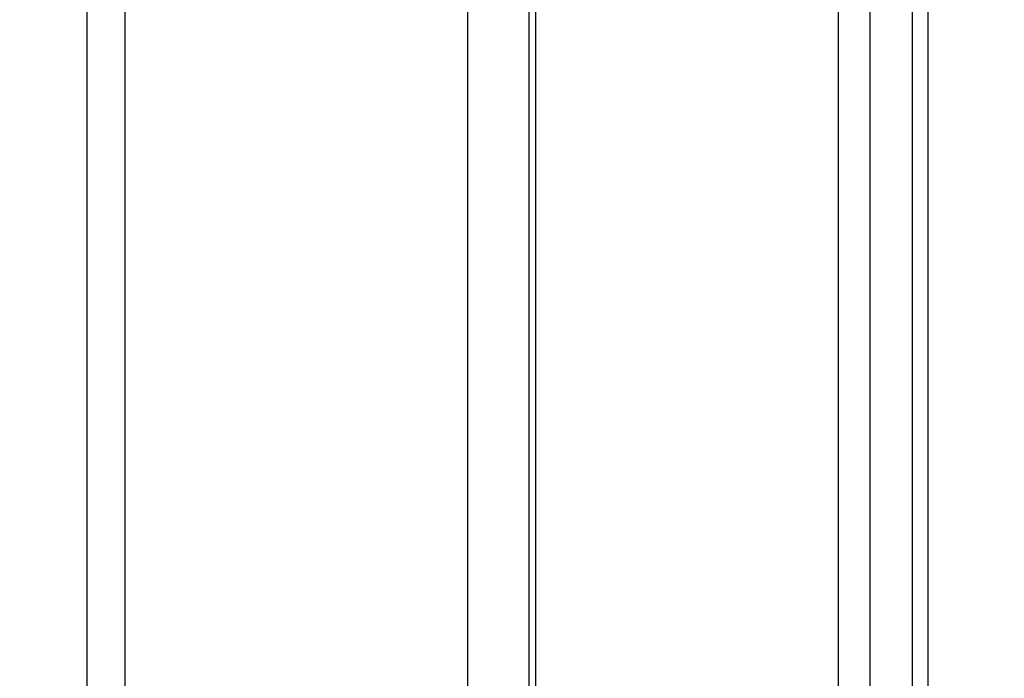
# Model space of a CAD drawing. Header units: millimetres. Extents: x 20 to 22981, y 40 to 19992.
# Tile 26 of 153: x 6627 to 6715, y 5926 to 5984. Entities that reach past the tile are written whole.
import ezdxf

# ---------------------------------------------------------------- set-up
doc = ezdxf.new("R2010")
doc.units = ezdxf.units.MM
doc.header["$LTSCALE"] = 2
doc.layers.add('COMPONENT_GEOMETRY', color=7, linetype='Continuous')
doc.styles.add('SLDTEXTSTYLE0', font='TXT', dxfattribs={"width": 0.75})
doc.dimstyles.new('SLDDIMSTYLE1', dxfattribs={"dimtxt": 100, "dimasz": 6.604, "dimexe": 0, "dimexo": 0.0625, "dimgap": 25, "dimtad": 0, "dimtih": 1, "dimtoh": 1, "dimdec": 1, "dimrnd": 1e-09, "dimzin": 12, "dimdsep": 46, "dimtxsty": 'SLDTEXTSTYLE0', "dimsah": 1, "dimcen": 0.09, "dimadec": 0, "dimazin": 3, "dimtfac": 1, "dimtdec": 1, "dimtofl": 0, "dimtmove": 0, "dimatfit": 3, "dimfxl": 1, "dimfrac": 2, "dimtolj": 1, "dimtzin": 12, "dimarcsym": 0})

# ---------------------------------------------------------------- blocks, each defined once
blk = doc.blocks.new('_D_4')
at = {"layer": 'COMPONENT_GEOMETRY', "color": 7}
for p, q in [((6756.774, 7959.491), (789.118, 7959.491)), ((795.468, 7959.491), (795.468, 5203.331)), ((595.399, 5183.019), (564.93, 5183.019)), ((564.93, 5183.019), (564.93, 5024.269)), ((995.538, 5183.019), (1026.007, 5183.019)), ((1026.007, 5183.019), (1026.007, 5024.269)), ((564.93, 5024.269), (595.399, 5024.269)), ((1026.007, 5024.269), (995.538, 5024.269)), ((795.468, 2118.491), (795.468, 4874.651)), ((6930.953, 2118.491), (789.118, 2118.491))]:
    blk.add_line(p, q, dxfattribs=at)
for points in [[(795.468, 7959.491), (794.452, 7952.887), (796.484, 7952.887)], [(795.468, 2118.491), (796.484, 2125.095), (794.452, 2125.095)]]:
    blk.add_solid(points, dxfattribs=at)
at = {"layer": 'COMPONENT_GEOMETRY', "color": 7, "char_height": 100, "attachment_point": 1, "style": 'SLDTEXTSTYLE0'}
for s, insert in [('9\'6.98"', (595.399, 5153.176)), ('2920.5mm', (467.274, 5003.558))]:
    blk.add_mtext(s, dxfattribs=dict(at, insert=insert))

msp = doc.modelspace()

# ---------------------------------------------------------------- linework, layer by layer
at = {"color": 7, "linetype": 'Continuous', "lineweight": 25}
for p, q in [((6633.394, 5905.354), (6633.394, 6410.022)), ((6672.655, 6410.022), (6672.655, 5911.6)), ((6706.754, 6410.022), (6706.754, 5899.184))]:
    msp.add_line(p, q, dxfattribs=at)
at = {"color": 8, "linetype": 'Continuous', "lineweight": 25}
for p, q in [((6636.742, 6410.022), (6636.742, 5905.154)), ((6667.226, 5908.628), (6667.226, 6410.022)), ((6673.241, 6410.022), (6673.241, 5911.816)), ((6700.184, 5907.269), (6700.184, 6410.022)), ((6702.975, 6410.022), (6702.975, 5904.336)), ((6708.138, 6410.022), (6708.138, 5896.619))]:
    msp.add_line(p, q, dxfattribs=at)

# ---------------------------------------------------------------- dimensions: what is measured, and where the dimension line sits
at = {"layer": 'COMPONENT_GEOMETRY', "color": 7}
dim = msp.add_linear_dim(base=(795.468, 7959.491), p1=(6933.493, 2118.491), p2=(6759.314, 7959.491), angle=90, dimstyle='SLDDIMSTYLE1', dxfattribs=at)
dim.commit()
dim.dimension.update_dxf_attribs({"geometry": '_D_4', "text_midpoint": (795.468, 5038.991), "dimtype": 160})

doc.saveas('drawing.dxf')
